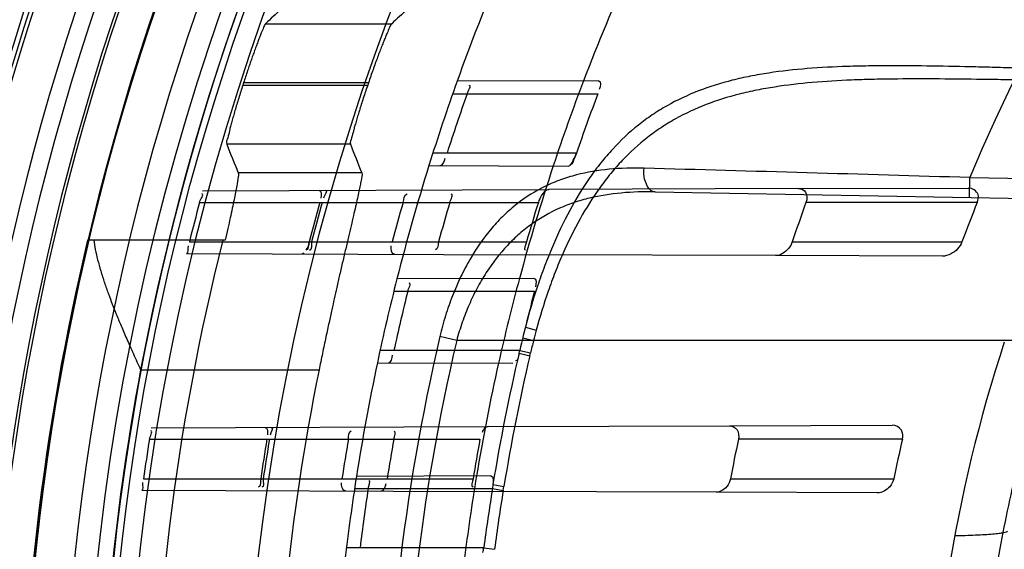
# Model space of a CAD drawing. Header units: millimetres. Extents: x 0 to 297, y 0 to 210.
# Tile 28 of 256: x 144.4185 to 144.5931, y 91.1173 to 91.2112. Entities that reach past the tile are written whole.
import ezdxf

# ---------------------------------------------------------------- set-up
doc = ezdxf.new("R2010")
doc.units = ezdxf.units.MM
doc.header["$LTSCALE"] = 16.335
doc.layers.get('0').update_dxf_attribs({"linetype": 'CONTINUOUS'})
for name, color, linetype in [('01_GLOBAL', 7, 'CONTINUOUS'), ('INTFCLR_144815', 7, 'CONTINUOUS'), ('INTFCLR_72935', 7, 'CONTINUOUS')]:
    doc.layers.add(name, color=color, linetype=linetype)

msp = doc.modelspace()

# ---------------------------------------------------------------- linework, layer by layer
at = {"color": 7, "linetype": 'Continuous'}
msp.add_circle((145.8748034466, 92.1344639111), 2.66, dxfattribs=at)
at = {"color": 9, "linetype": 'Continuous'}
msp.add_arc((145.8748034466, 92.1344639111), 2.6259090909, 182.9674534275, 267.0325465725, dxfattribs=at)
at = {"layer": '01_GLOBAL', "color": 7, "linetype": 'Continuous'}
msp.add_circle((145.8748034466, 92.1344639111), 2.695, dxfattribs=at)
at = {"layer": 'INTFCLR_144815', "color": 9, "linetype": 'Continuous'}
for p, q in [((144.4620920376, 91.2104525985), (144.484446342, 91.2104525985)), ((144.4580549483, 91.1995694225), (144.4801905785, 91.1995694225)), ((144.4803262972, 91.1999669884), (144.458183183, 91.1999669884)), ((144.4771412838, 91.1890838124), (144.4551905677, 91.1890838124)), ((144.4791305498, 91.18400647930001), (144.4572479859, 91.18400647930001)), ((144.4399391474, 91.1490544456), (144.4715698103, 91.1490544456))]:
    msp.add_line(p, q, dxfattribs=at)
at = {"layer": 'INTFCLR_144815', "color": 6, "linetype": 'Continuous'}
msp.add_line((144.454943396, 91.17205391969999), (144.4305148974, 91.17205391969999), dxfattribs=at)
for radius in [0.4466793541, 0.4256665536]:
    msp.add_circle((144.8596077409, 91.07026820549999), radius, dxfattribs=at)
for radius, start, end in [(0.6157754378, 313.9937911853, 154.5150993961), (0.5947754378, 312.9543589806, 154.5144414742), (0.5751005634, 108.7136429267, 257.7559644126), (0.4627266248, 45.0000000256, 314.9999999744), (0.4618985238, 44.999999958, 315.000000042), (0.461229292, 44.99999997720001, 315.0000000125), (0.4472794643, 47.86578076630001, 312.1342192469), (0.4408857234, 45.72777364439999, 314.2722263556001), (0.4268887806, 45.6663486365, 314.3336513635), (0.427, 126.3221328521, 169.3673701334), (0.4218571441, 162.0945480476, 162.1512840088), (0.4008443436, 161.1214044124, 161.1814515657), (0.4177015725, 165.8961331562, 194.1038668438), (0.3959554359, 168.5228250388, 191.4771749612)]:
    msp.add_arc((144.8596077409, 91.07026820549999), radius, start, end, dxfattribs=at)
at = {"layer": 'INTFCLR_144815', "color": 9, "linetype": 'Continuous'}
for centre, radius, start, end in [((144.8596077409, 91.07026820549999), 0.4820383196, 52.2436298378, 307.7563701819), ((144.8596077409, 91.07026820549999), 0.5712784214, 125.9035433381, 247.5002459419), ((144.8596077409, 91.07026820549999), 0.4540564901, 52.5411294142, 307.4588705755), ((144.8596077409, 91.07026820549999), 0.44073522, 45.7280221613, 314.2719778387), ((144.8596077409, 91.07026820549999), 0.4337362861, 45.73034182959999, 314.2696581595), ((144.8596076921, 91.0702682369), 0.5153551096, 125.9035433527, 247.5002459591), ((144.8596077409, 91.07026820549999), 0.4856448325, 128.484146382, 209.9999999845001), ((144.8596077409, 91.07026820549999), 0.4297215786, 128.4841463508, 246.0405071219), ((144.8596077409, 91.07026820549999), 0.4750435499, 138.4596802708, 165.5403197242), ((144.8596077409, 91.07026820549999), 0.4510440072, 159.8664381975, 203.1335617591), ((144.859607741, 91.07026820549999), 0.4410000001, 166.6554352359, 193.3445647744), ((144.859607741, 91.07026820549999), 0.4270000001, 169.3673701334, 190.6326298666)]:
    msp.add_arc(centre, radius, start, end, dxfattribs=at)
at = {"layer": 'INTFCLR_144815', "color": 6, "linetype": 'Continuous'}
for centre, major_axis, ratio, start_param, end_param in [((144.8596077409, 90.45318146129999), (0, 0.9261006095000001), 0.7456587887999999, 0.6038052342, 0.6133947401), ((144.8596077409, 90.4783635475), (0, 0.8883082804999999), 0.7456587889, 0.5919499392, 0.6021168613), ((144.8596077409, 91.48053350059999), (0, 0.6157107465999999), 0.7456587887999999, -4.2192934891, -4.2099081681), ((144.8596077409, 91.45535141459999), (0, 0.5779184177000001), 0.7456587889, -4.2335651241, -4.2236405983)]:
    msp.add_ellipse(centre, major_axis=major_axis, ratio=ratio, start_param=start_param, end_param=end_param, dxfattribs=at)
for points, knots in [([(144.4620920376, 91.2104525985), (144.4619101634, 91.21028088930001), (144.4617197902, 91.2096731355), (144.4612596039, 91.20869620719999), (144.46085973, 91.20762083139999), (144.4604685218, 91.2065903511), (144.4601435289, 91.2057054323), (144.4598201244, 91.2048039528), (144.4595119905, 91.2039263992), (144.4592058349, 91.2030432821), (144.4588807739, 91.2020858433), (144.4585343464, 91.2010454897), (144.4582982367, 91.2003230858), (144.458183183, 91.1999669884)], [0, 0, 0, 0, 0.0669943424, 0.1616307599, 0.293674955, 0.3724034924, 0.4571968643, 0.5460884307, 0.6289480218, 0.7063060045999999, 0.7964374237, 0.8997666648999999, 1, 1, 1, 1]), ([(144.484446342, 91.2104525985), (144.4842561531, 91.21027730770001), (144.4840483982, 91.2096498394), (144.483668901, 91.2088861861), (144.4833348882, 91.2080646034), (144.483023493, 91.20730236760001), (144.4826854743, 91.2064449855), (144.4823219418, 91.20550332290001), (144.4819390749, 91.20448815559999), (144.4815416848, 91.2034113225), (144.4811362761, 91.2022885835), (144.4807288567, 91.20113559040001), (144.4804600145, 91.20035802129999), (144.4803262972, 91.1999669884)], [0, 0, 0, 0, 0.0688129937, 0.1667265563, 0.2306250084, 0.3039041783, 0.3860176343, 0.4757390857, 0.572474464, 0.6746619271, 0.7811147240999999, 0.8900515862, 1, 1, 1, 1]), ([(144.4580549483, 91.1995694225), (144.4579296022, 91.19918015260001), (144.4576834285, 91.1984069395), (144.4573264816, 91.19725945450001), (144.456987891, 91.19614457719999), (144.4566713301, 91.19507643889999), (144.456381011, 91.1940690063), (144.4561169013, 91.1931318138), (144.455888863, 91.192277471), (144.4556218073, 91.19132043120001), (144.4554619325, 91.19029091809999), (144.4550454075, 91.18944608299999), (144.4551905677, 91.1890838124)], [0, 0, 0, 0, 0.1127658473, 0.2237512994, 0.3313620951, 0.4340518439, 0.5309275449, 0.620507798, 0.7023703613, 0.7752854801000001, 0.8923856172, 1, 1, 1, 1]), ([(144.4801905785, 91.1995694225), (144.4800575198, 91.1991789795), (144.479796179, 91.1984035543), (144.4794171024, 91.1972529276), (144.4790575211, 91.1961356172), (144.4787213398, 91.1950658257), (144.4784130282, 91.1940576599), (144.4781325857, 91.19312053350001), (144.4778901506, 91.1922670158), (144.477607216, 91.1913123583), (144.4774320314, 91.190285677), (144.477000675, 91.1894470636), (144.4771412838, 91.1890838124)], [0, 0, 0, 0, 0.1132178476, 0.2245936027, 0.3325090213, 0.4353807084, 0.5323605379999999, 0.621922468, 0.7036926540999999, 0.7764337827, 0.8930888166, 1, 1, 1, 1]), ([(144.4572479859, 91.18400647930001), (144.4573402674, 91.1837812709), (144.4571700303, 91.18295833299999), (144.4570352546, 91.18183985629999), (144.4567608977, 91.1804899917), (144.4564942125, 91.1791734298), (144.4561703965, 91.1776563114), (144.4558003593, 91.1759498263), (144.4553855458, 91.17406109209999), (144.455094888, 91.17274208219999), (144.454943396, 91.17205391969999)], [0, 0, 0, 0, 0.0599073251, 0.1927377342, 0.285915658, 0.3966802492, 0.5240392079, 0.66753676, 0.8265560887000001, 1, 1, 1, 1]), ([(144.4791305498, 91.18400647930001), (144.4792988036, 91.1835821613), (144.479011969, 91.1827910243), (144.4788581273, 91.18171762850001), (144.4786248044, 91.180659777), (144.4783568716, 91.1794153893), (144.4780297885, 91.1779785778), (144.4776551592, 91.1763571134), (144.477234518, 91.17455893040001), (144.4767747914, 91.1725985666), (144.4762791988, 91.1704843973), (144.4757580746, 91.1682436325), (144.4752327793, 91.16596651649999), (144.4747331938, 91.1637720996), (144.4742704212, 91.16171252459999), (144.4738114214, 91.1596451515), (144.4733175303, 91.1573852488), (144.4727618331, 91.15480177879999), (144.4721696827, 91.1519860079), (144.4717687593, 91.15003430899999), (144.4715698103, 91.1490544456)], [0, 0, 0, 0, 0.0382780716, 0.06280512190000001, 0.0927930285, 0.1285269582, 0.1697539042, 0.2162944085, 0.2681051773, 0.3246108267, 0.3851500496, 0.4502018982, 0.5175332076, 0.5811207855, 0.6389311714, 0.6945524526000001, 0.7587092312, 0.8329162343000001, 0.9161533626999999, 1, 1, 1, 1]), ([(144.4316207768, 91.17205391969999), (144.4316955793, 91.17150128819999), (144.4318943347, 91.1703436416), (144.4323107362, 91.1685371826), (144.4328589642, 91.1665816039), (144.4335072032, 91.16456024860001), (144.4342036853, 91.1625956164), (144.4349083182, 91.1607360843), (144.4356533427, 91.1588609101), (144.4365045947, 91.1568104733), (144.4375111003, 91.1544630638), (144.4386716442, 91.1518457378), (144.4395052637, 91.1500064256), (144.4399391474, 91.1490544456)], [0, 0, 0, 0, 0.068202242, 0.1435380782, 0.2266295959, 0.3165126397, 0.4030980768, 0.4815233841, 0.5596981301, 0.6498566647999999, 0.7530316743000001, 0.8720522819, 1, 1, 1, 1])]:
    msp.add_open_spline(points, degree=3, knots=knots, dxfattribs=at)
at = {"layer": 'INTFCLR_72935', "color": 9, "linetype": 'Continuous'}
for p, q in [((144.5211566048, 91.2003367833), (144.4960590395, 91.2002491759)), ((144.4952690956, 91.19801820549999), (144.5210016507, 91.19801820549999)), ((144.5172197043, 91.1875182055), (144.4917556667, 91.1875182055)), ((144.4910574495, 91.1853046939), (144.5157277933, 91.1852185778)), ((144.5869092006, 91.1796616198), (144.586970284, 91.1831610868)), ((144.586970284, 91.1831610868), (144.8352299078, 91.1788276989)), ((144.4509081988, 91.1808415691), (144.5122819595, 91.1810558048)), ((144.5311402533, 91.18063507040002), (144.8351688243, 91.17532823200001)), ((144.5565612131, 91.1812103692), (144.5867135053, 91.18131562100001)), ((144.4503814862, 91.17876820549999), (144.5104530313, 91.17876820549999)), ((144.5882694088, 91.17876820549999), (144.5579030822, 91.17876820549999)), ((144.4485892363, 91.17176820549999), (144.5083577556, 91.17176820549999)), ((144.5554689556, 91.17176820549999), (144.5855644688, 91.17176820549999)), ((144.4480568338, 91.169704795), (144.5088035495, 91.1694927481)), ((144.5821045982, 91.1692368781), (144.5524757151, 91.16934030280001)), ((144.5096983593, 91.16529678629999), (144.4853773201, 91.16521188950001)), ((144.4848276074, 91.1630182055), (144.5097785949, 91.1630182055)), ((144.5081490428, 91.1566456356), (144.5100593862, 91.1560871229)), ((144.4959708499, 91.15426820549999), (144.4929894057, 91.15497114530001)), ((144.8666077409, 91.15426820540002), (144.49597085, 91.15426820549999)), ((144.5076839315, 91.1547328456), (144.5095833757, 91.15426820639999)), ((144.5071591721, 91.15251820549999), (144.4823841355, 91.15251820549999)), ((144.5070280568, 91.15202859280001), (144.5089450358, 91.1515755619)), ((144.507159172, 91.15251820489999), (144.5090590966, 91.1520663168)), ((144.5089450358, 91.1515755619), (144.5090590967, 91.1520663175)), ((144.4819150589, 91.15033660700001), (144.5059560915, 91.1502526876)), ((144.4417993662, 91.1388097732), (144.5015819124, 91.1390184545)), ((144.5443329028, 91.1391676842), (144.573178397, 91.1392683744)), ((144.4414970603, 91.13676820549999), (144.5000985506, 91.13676820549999)), ((144.5750025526, 91.13676820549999), (144.5459218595, 91.13676820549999)), ((144.4404435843, 91.12976820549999), (144.4988759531, 91.12976820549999)), ((144.5020230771, 91.13026999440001), (144.4781992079, 91.1301868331)), ((144.5445148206, 91.12976820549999), (144.5734520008, 91.12976820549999)), ((144.4401323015, 91.1277324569), (144.4995650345, 91.1275249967)), ((144.477864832, 91.1280182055), (144.5023210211, 91.1280182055)), ((144.5023210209, 91.1280182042), (144.5042236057, 91.1277048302)), ((144.5024014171, 91.12874394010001), (144.5043446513, 91.12841982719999)), ((144.5042236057, 91.1277048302), (144.5043446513, 91.1284198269)), ((144.5705527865, 91.1272772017), (144.5419853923, 91.12737692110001)), ((144.5007797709, 91.11751820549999), (144.4764235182, 91.11751820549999)), ((144.5007797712, 91.11751820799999), (144.5026825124, 91.11726290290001))]:
    msp.add_line(p, q, dxfattribs=at)
at = {"layer": 'INTFCLR_72935', "color": 7, "linetype": 'Continuous'}
msp.add_line((144.5172197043, 91.1875182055), (144.516859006, 91.1866321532), dxfattribs=at)
at = {"layer": 'INTFCLR_72935', "color": 6, "linetype": 'Continuous'}
for p, q in [((144.5565612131, 91.1812103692), (144.5122819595, 91.1810558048)), ((144.5524757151, 91.16934030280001), (144.5088035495, 91.1694927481)), ((144.5015819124, 91.1390184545), (144.5443329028, 91.1391676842)), ((144.5419853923, 91.12737692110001), (144.4995650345, 91.1275249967)), ((144.5024014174, 91.12874394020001), (144.5023210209, 91.1280182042))]:
    msp.add_line(p, q, dxfattribs=at)
at = {"layer": 'INTFCLR_72935', "color": 7, "linetype": 'Continuous'}
msp.add_lwpolyline([(144.4688607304, 91.16979570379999), (144.468823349, 91.1697619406), (144.4687865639, 91.16973193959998), (144.4687503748, 91.16970578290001), (144.4687146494, 91.1696835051), (144.4686795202, 91.16966523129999), (144.4686453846, 91.1696510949), (144.4686123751, 91.1696410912), (144.4685803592, 91.1696351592), (144.4685493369, 91.1696332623)], dxfattribs=at)
at = {"layer": 'INTFCLR_72935', "color": 6, "linetype": 'Continuous'}
for centre, radius, start, end in [((144.8596077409, 91.07026820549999), 0.4224162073, 90, 270.0000000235), ((144.8596077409, 91.07026820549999), 0.4014439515, 90, 270.0000000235), ((144.8596077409, 91.07026820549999), 0.3860864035, 160.3263098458, 162.6651652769), ((144.8596077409, 91.07026820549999), 0.3650864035, 159.1304001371, 161.6462381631), ((144.8592746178, 91.07027460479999), 0.3833641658, 160.5358262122, 162.1919982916), ((144.8591925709, 91.0702756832), 0.3615124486, 159.3072909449, 161.076152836), ((144.859577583, 91.0702699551), 0.4233359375, 165.1497552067, 166.1277321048), ((144.8591446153, 91.07027023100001), 0.4023492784, 164.3558949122, 165.3885142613), ((144.8595767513, 91.070270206), 0.4023311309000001, 164.3551674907, 165.387836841), ((144.8601870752, 91.0702703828), 0.3891373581, 163.8104319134, 164.8808162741), ((144.859144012, 91.070270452), 0.3801870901, 163.4184416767, 164.5160807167), ((144.8601864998, 91.0702706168), 0.3661764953, 162.7645756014, 163.9079015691), ((144.8586328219, 91.0702715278), 0.3197028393, 160.1616709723, 161.4898933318), ((144.8586316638, 91.07027220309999), 0.291319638, 158.1344761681, 159.6104663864), ((144.8596077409, 91.07026820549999), 0.3860864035, 165.7642015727, 168.0308689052), ((144.8596077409, 91.07026820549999), 0.3650864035, 164.9141628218, 167.3433404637), ((144.8592766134, 91.07027231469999), 0.3833667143, 165.9998323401, 167.6117039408), ((144.8592062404, 91.0702702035), 0.3615271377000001, 165.1348433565, 166.8499530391), ((144.8484860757, 91.07027259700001), 0.2687909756, 161.8516146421, 198.1483744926), ((144.4994938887, 91.15430855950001), 0.007871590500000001, 343.1632973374, 346.8533059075), ((144.8595780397, 91.0702691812), 0.4233365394, 170.9623696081, 171.9204530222), ((144.8591452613, 91.0702693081), 0.402350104, 170.4867199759, 171.4960021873), ((144.8595771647, 91.070269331), 0.4023317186, 170.4862845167, 171.4956140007), ((144.8601878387, 91.07026937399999), 0.3891383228, 170.1605823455, 171.2050388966), ((144.8591447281, 91.070269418), 0.3801880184, 169.9265638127, 170.9962955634), ((144.8601869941, 91.0702695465), 0.3661772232, 169.5368915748, 170.6487800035), ((144.8586335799, 91.0702700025), 0.3197039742, 167.9948681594, 169.2744925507), ((144.8586324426, 91.07027035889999), 0.2913209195, 166.8051591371, 168.2152960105), ((144.8596077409, 91.07026820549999), 0.3860864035, 171.0719019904, 173.2935009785), ((144.8596077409, 91.07026820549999), 0.3650864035, 170.541958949, 172.9174824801), ((144.8592779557, 91.0702704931), 0.3833683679, 171.3364209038, 172.9206606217), ((144.8592333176, 91.07026545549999), 0.3615546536, 170.8085144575, 172.490345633), ((144.4935795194, 91.11845958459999), 0.007261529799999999, 346.1600361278, 352.5512516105)]:
    msp.add_arc(centre, radius, start, end, dxfattribs=at)
at = {"layer": 'INTFCLR_72935', "color": 9, "linetype": 'Continuous'}
for centre, radius, start, end in [((144.8596077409, 91.07026820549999), 0.2950857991, 90.00000000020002, 157.5066823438), ((144.8596077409, 91.07026820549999), 0.3860864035, 157.139241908, 160.3263098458), ((144.8596077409, 91.07026820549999), 0.3650864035, 155.7561731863, 159.1304001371), ((144.8596077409, 91.07026820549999), 0.3860864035, 162.6651652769, 165.7642015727), ((144.8596077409, 91.07026820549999), 0.3650864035, 161.6462381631, 164.9141628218), ((144.0749076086, 74.3815455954), 16.8094171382, 88.25433742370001, 88.45127331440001), ((144.6131230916, 91.1281436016), 0.1067846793, 164.8301698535, 165.8389969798), ((144.8561877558, 91.07026820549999), 0.3729445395, 166.8724621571, 193.1275380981), ((144.8562371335, 91.0702682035), 0.3699291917, 166.8753489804, 193.1246504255), ((144.8582193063, 91.0700931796), 0.3586536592, 166.4262225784, 166.787814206), ((144.8576713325, 91.070254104), 0.3600524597, 166.8725284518, 170.6509789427), ((144.8596077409, 91.07026820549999), 0.3860864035, 168.0308689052, 171.0719019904), ((144.8596077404, 91.0702682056), 0.3650864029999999, 167.3433404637, 170.541958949), ((144.8576948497, 91.0702540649), 0.3581055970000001, 166.8743066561, 170.652245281), ((144.8575779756, 91.0702196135), 0.3579998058, 170.7598247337, 172.4491581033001)]:
    msp.add_arc(centre, radius, start, end, dxfattribs=at)
at = {"layer": 'INTFCLR_72935', "color": 6, "linetype": 'Continuous'}
for points, knots in [([(144.8596077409, 90.8094559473), (144.854407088, 90.80924255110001), (144.8439902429, 90.80912786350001), (144.828386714, 90.8098896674), (144.8128285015, 90.8115885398), (144.7973228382, 90.81423088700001), (144.781960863, 90.81781675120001), (144.7670751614, 90.8222569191), (144.7525170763, 90.8275512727), (144.7382922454, 90.83369501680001), (144.724230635, 90.84080335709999), (144.710626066, 90.8487463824), (144.6975336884, 90.857490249), (144.6849968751, 90.86700292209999), (144.673061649, 90.8772490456), (144.6617667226, 90.8881937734), (144.6511557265, 90.89979284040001), (144.6412646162, 90.9120064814), (144.6321346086, 90.92478038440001), (144.6237919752, 90.9380731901), (144.616263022, 90.9518421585), (144.6095763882, 90.96603451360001), (144.6037584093, 90.9805900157), (144.5988258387, 90.99546107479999), (144.5947929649, 91.01060185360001), (144.5916739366, 91.0259603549), (144.5894810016, 91.0414781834), (144.5882225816, 91.05709262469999), (144.5879021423, 91.0727383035), (144.5885180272, 91.0883599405), (144.5900653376, 91.1039060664), (144.5925382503, 91.11933028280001), (144.5959280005, 91.1345791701), (144.6002229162, 91.1495991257), (144.60540645, 91.16433218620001), (144.6114576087, 91.1787205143), (144.6183513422, 91.19271053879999), (144.6260640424, 91.2062590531), (144.6345645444, 91.21931334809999), (144.6438211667, 91.2318281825), (144.653798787, 91.2437608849), (144.664470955, 91.2550806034), (144.6757913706, 91.2657374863), (144.6877258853, 91.2757018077), (144.7002256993, 91.28493397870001), (144.7132490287, 91.29340276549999), (144.7267436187, 91.30107676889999), (144.7406478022, 91.3079244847), (144.7546275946, 91.3138061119), (144.7682413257, 91.3186334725), (144.7808833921, 91.3223696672), (144.7923287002, 91.3251629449), (144.8025232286, 91.327200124), (144.812205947, 91.32876083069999), (144.8222144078, 91.329999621), (144.8333420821, 91.3309229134), (144.8459498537, 91.33139737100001), (144.8548566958, 91.3312754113), (144.8596077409, 91.3310804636)], [0, 0, 0, 0, 0.0185657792, 0.0371317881, 0.0556907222, 0.0743562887, 0.09320238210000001, 0.1119235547, 0.1297297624, 0.1484268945, 0.1671582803, 0.1858963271, 0.2045840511, 0.2232805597, 0.2419956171, 0.2606571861, 0.279345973, 0.2980347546, 0.3166822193, 0.3353169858, 0.3539795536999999, 0.37262367, 0.3912431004, 0.4098577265, 0.4284753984, 0.447098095, 0.4657246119, 0.4843422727, 0.5029402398, 0.5215093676, 0.5400730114, 0.5586323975, 0.5771953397, 0.5957586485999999, 0.6143210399, 0.632871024, 0.6514010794, 0.6699183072, 0.6884459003, 0.706933, 0.7254083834, 0.7438943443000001, 0.7623915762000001, 0.7808313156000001, 0.7993174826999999, 0.8177867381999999, 0.836209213, 0.8546573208, 0.8730372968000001, 0.8902751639, 0.9061519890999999, 0.920037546, 0.9322836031, 0.9432240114, 0.9550134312, 0.9682465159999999, 0.9830392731, 1, 1, 1, 1]), ([(144.5122819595, 91.1810558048), (144.5117427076, 91.1810539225), (144.5109820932, 91.1800691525), (144.5105901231, 91.1792101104), (144.5104530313, 91.17876820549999)], [0, 0, 0, 0, 0.5382128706, 1, 1, 1, 1]), ([(144.5565612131, 91.1812103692), (144.5570237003, 91.18121198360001), (144.5582159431, 91.1806769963), (144.5581110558, 91.1793446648), (144.5579030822, 91.17876820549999)], [0, 0, 0, 0, 0.4300959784, 1, 1, 1, 1]), ([(144.5882694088, 91.17876820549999), (144.5884408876, 91.1791955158), (144.5887319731, 91.1804566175), (144.5874022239, 91.1813180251), (144.5867135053, 91.18131562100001)], [0, 0, 0, 0, 0.4006709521, 1, 1, 1, 1]), ([(144.5554689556, 91.17176820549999), (144.5553242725, 91.1713360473), (144.5546557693, 91.1701773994), (144.5533515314, 91.16933724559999), (144.5524757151, 91.16934030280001)], [0, 0, 0, 0, 0.3422570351, 1, 1, 1, 1]), ([(144.5855644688, 91.17176820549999), (144.585395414, 91.17131337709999), (144.5848270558, 91.17045251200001), (144.5836177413, 91.1695323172), (144.5826025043, 91.1692351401), (144.5821045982, 91.1692368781)], [0, 0, 0, 0, 0.3236977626, 0.6678441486, 1, 1, 1, 1]), ([(144.5443329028, 91.1391676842), (144.5448387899, 91.1391694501), (144.5459802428, 91.13855931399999), (144.5460401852, 91.1373246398), (144.5459218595, 91.13676820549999)], [0, 0, 0, 0, 0.4706978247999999, 1, 1, 1, 1]), ([(144.5750025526, 91.13676820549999), (144.5751262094, 91.1372956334), (144.575075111, 91.1386147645), (144.5737977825, 91.13927053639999), (144.573178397, 91.1392683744)], [0, 0, 0, 0, 0.4665584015, 1, 1, 1, 1]), ([(144.5445148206, 91.12976820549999), (144.5444192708, 91.1292637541), (144.543899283, 91.12812225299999), (144.5426933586, 91.1273744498), (144.5419853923, 91.12737692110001)], [0, 0, 0, 0, 0.4203573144, 1, 1, 1, 1]), ([(144.5734520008, 91.12976820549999), (144.5733450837, 91.1292557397), (144.572720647, 91.1280212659), (144.5713688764, 91.12727435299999), (144.5705527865, 91.1272772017)], [0, 0, 0, 0, 0.3907898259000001, 1, 1, 1, 1])]:
    msp.add_open_spline(points, degree=3, knots=knots, dxfattribs=at)
at = {"layer": 'INTFCLR_72935', "color": 9, "linetype": 'Continuous'}
for points, knots in [([(144.5958390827, 91.20256363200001), (144.5945283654, 91.2026019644), (144.591913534, 91.20267562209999), (144.5867264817, 91.20280911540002), (144.5803257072, 91.2029445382), (144.5739837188, 91.203002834), (144.569597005, 91.2029686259), (144.5671210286, 91.2029214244), (144.5635018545, 91.20282150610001), (144.5582203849, 91.202552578), (144.5524681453, 91.2019268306), (144.5485840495, 91.20125758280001), (144.5464315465, 91.2008055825), (144.5433212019, 91.2000678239), (144.5388252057, 91.1986734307), (144.5345851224, 91.19668854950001), (144.5319443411, 91.1951237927), (144.5302247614, 91.1940117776), (144.5273142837, 91.19187470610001), (144.5242623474, 91.1890148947), (144.5215018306, 91.18579450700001), (144.5188501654, 91.1822350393), (144.5158616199, 91.1773035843), (144.5133390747, 91.1719747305), (144.5115350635, 91.167453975), (144.5098579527, 91.16272698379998), (144.5087861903, 91.15909806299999), (144.5081490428, 91.1566456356)], [0, 0, 0, 0, 0.0352807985, 0.070381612, 0.1396071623, 0.207535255, 0.2410146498, 0.2576345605, 0.2741642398, 0.3384281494, 0.3998719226, 0.4297027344, 0.4444356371, 0.4590423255, 0.515709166, 0.5707537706, 0.5844948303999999, 0.5982840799, 0.6258367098, 0.6815568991, 0.7102989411, 0.7398942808, 0.8008923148, 0.8650745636, 0.8982983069, 0.9318252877, 1, 1, 1, 1]), ([(144.5958024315, 91.200465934), (144.5945236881, 91.2004882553), (144.591972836, 91.2005304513), (144.5869134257, 91.20060338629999), (144.5806711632, 91.20066746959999), (144.5744872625, 91.20066156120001), (144.5702105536, 91.20058781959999), (144.5677967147, 91.2005201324), (144.564267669, 91.20039189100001), (144.5591171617, 91.2000892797), (144.5535080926, 91.19944531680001), (144.5497194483, 91.1987773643), (144.5476189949, 91.1983301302), (144.5445832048, 91.1976049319), (144.5401956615, 91.1962448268), (144.5360512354, 91.1943267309), (144.5334652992, 91.19282071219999), (144.5317837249, 91.1917512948), (144.5289374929, 91.1897038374), (144.5259458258, 91.18696599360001), (144.5232331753, 91.1838844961), (144.5206294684, 91.1804876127), (144.5176888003, 91.1757847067), (144.515198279, 91.1706988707), (144.5134145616, 91.166387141), (144.5117559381, 91.1618841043), (144.5106923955, 91.15842513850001), (144.5100593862, 91.1560871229)], [0, 0, 0, 0, 0.0354679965, 0.0707508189, 0.1403239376, 0.2085889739, 0.2422364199, 0.2589415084, 0.2755559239, 0.3401699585, 0.4019785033, 0.4319966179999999, 0.4468238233, 0.4615281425, 0.51855392, 0.573895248, 0.5876949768, 0.6015300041, 0.6291467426, 0.6848451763, 0.7134925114, 0.7429336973, 0.8034526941, 0.8669434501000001, 0.8997515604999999, 0.9328268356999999, 1, 1, 1, 1]), ([(144.5292172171, 91.18482247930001), (144.527150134, 91.18487858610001), (144.5231018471, 91.1847896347), (144.5181333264, 91.1839713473), (144.5148487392, 91.1829573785), (144.5130314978, 91.1822454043), (144.5103463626, 91.1810327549), (144.5073655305, 91.1791754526), (144.50470861, 91.1768627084), (144.5032438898, 91.1753781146), (144.5010500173, 91.1729202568), (144.4991258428, 91.17013987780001), (144.4974691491, 91.1671458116), (144.4963891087, 91.16499569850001), (144.4951750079, 91.1621854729), (144.4941537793, 91.1592605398), (144.4934486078, 91.1568374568), (144.4931354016, 91.1555971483), (144.4929894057, 91.15497114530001)], [0, 0, 0, 0, 0.1202075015, 0.2347899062, 0.2913376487, 0.3197364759, 0.3481963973, 0.4625840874, 0.5220161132, 0.552684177, 0.5837622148, 0.7134929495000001, 0.7478663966, 0.7826965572, 0.8533219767, 0.9256555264, 0.9626327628, 1, 1, 1, 1]), ([(144.5311402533, 91.18063507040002), (144.5300237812, 91.18065455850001), (144.5290953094, 91.18283970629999), (144.5291558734, 91.18434310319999), (144.5292172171, 91.18482247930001)], [0, 0, 0, 0, 0.6979330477, 1, 1, 1, 1]), ([(144.5311402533, 91.18063507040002), (144.5291440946, 91.1806699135), (144.5252393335, 91.18056502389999), (144.5204451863, 91.1798178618), (144.5172630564, 91.1789102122), (144.5155021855, 91.1782749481), (144.5129154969, 91.1772047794), (144.510033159, 91.17557041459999), (144.5074333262, 91.17351863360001), (144.5060051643, 91.1722075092), (144.503884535, 91.1700582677), (144.5020027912, 91.16761259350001), (144.5003741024, 91.1649642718), (144.4993181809, 91.16307794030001), (144.4981292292, 91.1606117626), (144.4971230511, 91.15803875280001), (144.4964255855, 91.1559086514), (144.4961152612, 91.1548184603), (144.4959708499, 91.15426820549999)], [0, 0, 0, 0, 0.1247146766, 0.2435008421, 0.3019244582, 0.3311631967, 0.3603924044, 0.476776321, 0.5364413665, 0.5670062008, 0.5978287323, 0.7250159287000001, 0.7583747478, 0.7920548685, 0.8600121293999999, 0.9292166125, 0.9644627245, 1, 1, 1, 1]), ([(144.5842758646, 91.11968473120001), (144.585507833, 91.11971071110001), (144.5872905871, 91.1197639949), (144.5895423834, 91.1198788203), (144.590948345, 91.1199770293), (144.5920558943, 91.12008187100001), (144.5928972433, 91.1202013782), (144.5933288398, 91.12029639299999), (144.5936077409, 91.1204064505), (144.5936077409, 91.12047171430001)], [0, 0, 0, 0, 0.3927027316, 0.5680145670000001, 0.7192832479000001, 0.8400844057, 0.9271742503, 0.9792011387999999, 1, 1, 1, 1])]:
    msp.add_open_spline(points, degree=3, knots=knots, dxfattribs=at)
at = {"layer": 'INTFCLR_72935', "color": 6, "linetype": 'Continuous'}
for points in [[(144.4978197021, 91.19801820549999), (144.4979896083, 91.1984989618), (144.4987185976, 91.1994993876), (144.4982087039, 91.19949760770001)], [(144.5211566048, 91.2003367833), (144.5216660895, 91.20033856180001), (144.5214357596, 91.19928815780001), (144.5212557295, 91.1988115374)], [(144.493057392, 91.1852977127), (144.4935902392, 91.18529585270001), (144.4937843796, 91.1861183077), (144.4939473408, 91.18662562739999)], [(144.4503814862, 91.17876820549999), (144.4505131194, 91.1792646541), (144.4512834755, 91.1802610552), (144.4507698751, 91.1802592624)], [(144.4715901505, 91.1809137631), (144.4720723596, 91.18091544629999), (144.4719904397, 91.1799569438), (144.4718604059, 91.1794925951)], [(144.4727280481, 91.1809177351), (144.4732201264, 91.18091945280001), (144.472484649, 91.1799640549), (144.4723519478, 91.17949020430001)], [(144.4864811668, 91.17876820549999), (144.4866362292, 91.1793022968), (144.4866369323, 91.18027519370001), (144.4871930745, 91.180277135)], [(144.4947672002, 91.17876820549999), (144.4949070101, 91.1792377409), (144.4954999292, 91.1802194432), (144.4950100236, 91.1802177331)], [(144.4480568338, 91.169704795), (144.4485329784, 91.16970313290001), (144.4483055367, 91.1706241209), (144.448419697, 91.17108638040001)], [(144.4702587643, 91.17176820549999), (144.4701244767, 91.171253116), (144.4703811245, 91.1702229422), (144.4698488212, 91.1702248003)], [(144.4849217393, 91.1695761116), (144.4843993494, 91.16957793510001), (144.4842438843, 91.1705424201), (144.4843801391, 91.1710467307)], [(144.4927556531, 91.17176820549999), (144.492622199, 91.1712864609), (144.4926980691, 91.17037426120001), (144.4921981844, 91.1703760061)], [(144.5083577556, 91.17176820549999), (144.5082226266, 91.1712997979), (144.5077053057, 91.17031670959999), (144.5081928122, 91.17031500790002)], [(144.4872978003, 91.1630182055), (144.4874151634, 91.1634889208), (144.4880167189, 91.1644563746), (144.4875315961, 91.16445468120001)], [(144.5096983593, 91.16529678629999), (144.5102082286, 91.1652985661), (144.5100701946, 91.16427908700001), (144.5099393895, 91.16378627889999)], [(144.5070280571, 91.15202859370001), (144.506883, 91.15154937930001), (144.5069247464, 91.15065157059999), (144.5064240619, 91.1506533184)], [(144.4838670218, 91.1503297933), (144.4843774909, 91.15032801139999), (144.4845002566, 91.1511704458), (144.4846097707, 91.1516690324)], [(144.4414970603, 91.13676820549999), (144.4415749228, 91.137257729), (144.442219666, 91.13823954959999), (144.4417239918, 91.1382378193)], [(144.4619992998, 91.1388802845), (144.4624621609, 91.1388819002), (144.4624869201, 91.13801044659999), (144.4624104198, 91.1375539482)], [(144.463109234, 91.138884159), (144.4635861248, 91.1388858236), (144.4629740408, 91.1379399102), (144.4628952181, 91.1374695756)], [(144.4767735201, 91.13676820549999), (144.4768630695, 91.1372845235), (144.4767686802, 91.1382502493), (144.4772927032, 91.1382520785)], [(144.4848175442, 91.13676820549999), (144.4848998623, 91.1372315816), (144.4853622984, 91.1381797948), (144.48489167, 91.13817815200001)], [(144.5015819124, 91.1390184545), (144.5010814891, 91.13901670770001), (144.5005839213, 91.13847702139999), (144.5004930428, 91.13798491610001)], [(144.4401323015, 91.1277324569), (144.4405968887, 91.1277308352), (144.4402836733, 91.1286493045), (144.4403489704, 91.12910928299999)], [(144.4612187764, 91.12976820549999), (144.4611433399, 91.1292636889), (144.4613150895, 91.1282930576), (144.4608049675, 91.1282948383)], [(144.4616692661, 91.12976820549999), (144.4615940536, 91.1292652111), (144.4619450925, 91.12825852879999), (144.461436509, 91.1282603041)], [(144.4762489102, 91.12760638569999), (144.4757133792, 91.127608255), (144.4754875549, 91.1285329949), (144.4755694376, 91.1290622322)], [(144.4802838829, 91.1280182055), (144.4803549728, 91.12848474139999), (144.4808518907, 91.1294323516), (144.4803799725, 91.1294307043)], [(144.4988759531, 91.12976820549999), (144.4987994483, 91.1293036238), (144.4984088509, 91.12835733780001), (144.4988796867, 91.1283556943)], [(144.5020230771, 91.13026999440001), (144.5025471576, 91.13027182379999), (144.5024313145, 91.1292671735), (144.5024014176, 91.12874394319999)], [(144.4825502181, 91.1275843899), (144.4830968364, 91.1275824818), (144.4833719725, 91.12841050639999), (144.483457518, 91.1289503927)]]:
    msp.add_open_spline(points, degree=3, dxfattribs=at)
at = {"layer": 'INTFCLR_72935', "color": 7, "linetype": 'Continuous'}
msp.add_open_spline([(144.5157277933, 91.18521857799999), (144.5161852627, 91.1852141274), (144.5166901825, 91.1863417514), (144.5170680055, 91.1870750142), (144.5172197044, 91.1875182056)], degree=3, knots=[0, 0, 0, 0, 0.4940903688, 1, 1, 1, 1], dxfattribs=at)
for points in [[(144.516859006, 91.1866321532), (144.5166441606, 91.18618986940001), (144.5165441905, 91.1853953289), (144.5160524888, 91.18539704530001)], [(144.469807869, 91.1717682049), (144.4696724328, 91.1712487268), (144.4697526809, 91.17026685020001), (144.4692158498, 91.1702704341)], [(144.4698078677, 91.17176820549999), (144.4696769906, 91.17127199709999), (144.4696270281, 91.1706824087), (144.4692514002, 91.17033275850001)]]:
    msp.add_open_spline(points, degree=3, dxfattribs=at)

doc.saveas('drawing.dxf')
